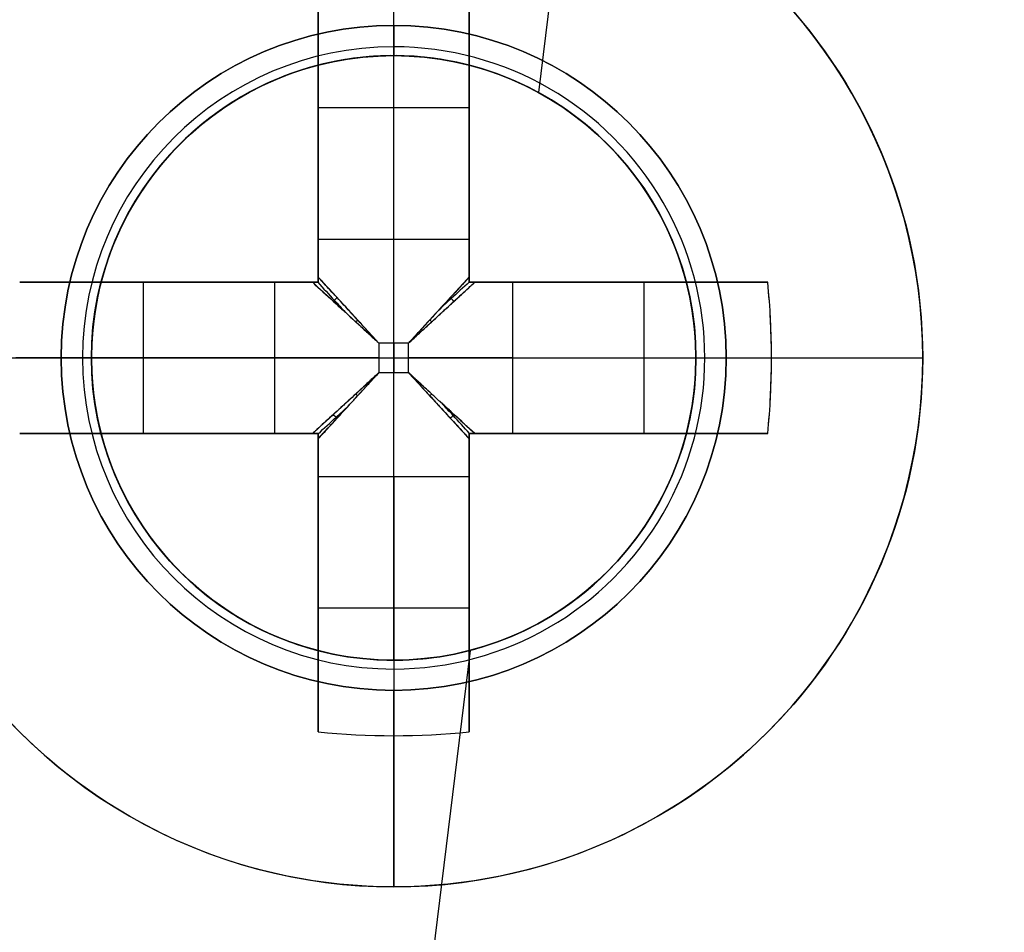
# Model space of a CAD drawing. Header units: millimetres. Extents: x -83 to 676, y -83 to 676.
# Tile 157 of 256: x 401.41 to 407.93, y 26.9 to 32.94. Entities that reach past the tile are written whole.
import ezdxf

# ---------------------------------------------------------------- set-up
doc = ezdxf.new("R2010")
doc.units = ezdxf.units.MM
doc.header["$MEASUREMENT"] = 0
doc.layers.add('IGES level 0', color=7, linetype='Continuous', true_color=0xff7878)

msp = doc.modelspace()

# ---------------------------------------------------------------- linework, layer by layer
at = {"layer": 'IGES level 0', "color": 11, "true_color": 0xff7887}
for p, q in [((405.7574310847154, 39.89294315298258, 48.0000000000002), (404.8440099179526, 32.45372473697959, 48.0000000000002)), ((405.7574310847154, 39.89294315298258, 47.0000000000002), (404.8440099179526, 32.45372473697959, 47.0000000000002)), ((404.390859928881, 28.76311424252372, 48.0000000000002), (397.7559671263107, -25.27375124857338, 48.0000000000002)), ((404.390859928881, 28.76311424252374, 47.0000000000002), (397.7559671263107, -25.27375124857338, 47.0000000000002))]:
    msp.add_line(p, q, dxfattribs=at)
at = {"layer": 'IGES level 0', "color": 1, "true_color": 0xff0808}
for p, q in [((403.885697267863, 32.8982655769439, 48.00000000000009), (403.885697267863, 34.1982655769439, 48.0000000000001)), ((403.385697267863, 31.48455479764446, 48.46264704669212), (403.385697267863, 33.1728297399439, 50.1303530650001)), ((403.385697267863, 33.17282974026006, 50.1303530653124), (403.385697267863, 31.4845547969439, 48.4626470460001)), ((403.8856972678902, 31.4845547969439, 48.46264704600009), (403.8856972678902, 33.19826557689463, 50.15547900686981)), ((404.385697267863, 33.17282974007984, 50.1303530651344), (404.385697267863, 31.4845547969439, 48.4626470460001)), ((404.385697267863, 31.4845547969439, 48.4626470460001), (404.385697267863, 33.1728297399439, 50.1303530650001)), ((403.385697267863, 31.19826557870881, 49.69917704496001), (403.385697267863, 32.73633574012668, 49.69917704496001)), ((404.3856972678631, 32.7363357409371, 49.69917704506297), (404.385697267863, 31.19826557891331, 49.69917704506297)), ((403.885697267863, 32.6982655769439, 47.8000000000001), (403.885697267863, 32.6982655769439, 40.0000000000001)), ((403.885697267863, 28.6982655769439, 40.0000000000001), (403.885697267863, 32.6982655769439, 40.0000000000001)), ((403.885697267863, 32.6982655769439, 40.0000000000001), (403.885697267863, 32.6982655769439, 47.8000000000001)), ((403.3856972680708, 32.35425883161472, 49.3217551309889), (404.3856972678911, 32.35425883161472, 49.32175513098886)), ((403.3856972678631, 32.18554765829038, 49.15509943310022), (403.385697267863, 32.18554765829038, 50.83023825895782)), ((404.3856972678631, 32.18554765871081, 49.15509943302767), (404.385697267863, 32.18554765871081, 50.83023825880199)), ((403.385697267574, 31.4845547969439, 48.4626470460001), (404.385697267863, 31.4845547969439, 48.4626470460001)), ((403.385697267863, 31.4845547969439, 48.4626470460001), (404.385697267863, 31.4845547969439, 48.4626470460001)), ((401.4111331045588, 31.1982655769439, 50.1303530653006), (403.099408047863, 31.1982655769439, 48.4626470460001)), ((403.099408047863, 31.1982655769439, 48.4626470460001), (401.411133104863, 31.1982655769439, 50.1303530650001)), ((401.8476271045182, 31.1982655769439, 49.69917704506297), (403.385697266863, 31.1982655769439, 49.69917704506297)), ((402.2297040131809, 30.19826557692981, 49.3217551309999), (402.2297040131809, 31.19826557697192, 49.3217551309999)), ((402.3984151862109, 31.1982655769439, 49.15509943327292), (402.3984151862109, 31.1982655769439, 50.83023825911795)), ((403.099408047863, 30.1982655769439, 48.4626470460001), (403.099408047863, 31.1982655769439, 48.4626470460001)), ((403.099408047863, 30.1982655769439, 48.4626470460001), (403.099408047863, 31.1982655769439, 48.4626470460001)), ((403.385697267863, 31.1982655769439, 51.1281221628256), (403.385697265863, 31.1982655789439, 48.27023192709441)), ((403.385697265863, 31.1982655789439, 48.27023192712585), (403.385697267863, 31.1982655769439, 51.1281221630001)), ((404.385697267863, 31.1982655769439, 51.128122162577), (404.385697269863, 31.1982655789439, 48.27023192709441)), ((404.3856972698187, 31.1982655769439, 49.69917704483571), (405.9237674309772, 31.1982655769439, 49.69917704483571)), ((404.385697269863, 31.1982655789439, 48.27023192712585), (404.385697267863, 31.1982655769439, 51.1281221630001)), ((404.671986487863, 31.1982655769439, 48.4626470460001), (406.360261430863, 31.1982655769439, 50.1303530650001)), ((404.671986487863, 31.1982655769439, 48.4626470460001), (404.671986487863, 30.1982655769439, 48.4626470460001)), ((406.3602614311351, 31.1982655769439, 50.1303530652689), (404.671986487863, 31.1982655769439, 48.4626470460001)), ((404.671986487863, 31.1982655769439, 48.4626470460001), (404.671986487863, 30.1982655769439, 48.4626470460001)), ((405.3729793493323, 31.1982655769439, 49.15509943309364), (405.3729793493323, 31.1982655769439, 50.83023825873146)), ((405.5416905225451, 31.19826557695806, 49.32175513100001), (405.5416905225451, 30.19826557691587, 49.32175513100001)), ((403.983281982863, 30.7958502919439, 48.1798458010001), (403.788112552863, 30.7958502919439, 48.1798458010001)), ((403.788112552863, 30.7958502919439, 48.1798458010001), (403.788112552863, 30.6006808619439, 48.1798458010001)), ((403.788112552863, 30.7958502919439, 48.1798458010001), (403.788112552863, 30.6006808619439, 48.1798458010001)), ((403.983281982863, 30.7958502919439, 48.1798458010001), (403.788112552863, 30.7958502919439, 48.1798458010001)), ((403.885697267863, 30.7958502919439, 48.1798458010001), (403.885697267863, 30.6006808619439, 48.1798458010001)), ((403.983281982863, 30.6006808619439, 48.1798458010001), (403.983281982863, 30.7958502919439, 48.1798458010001)), ((403.983281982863, 30.6006808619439, 48.1798458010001), (403.983281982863, 30.7958502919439, 48.1798458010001)), ((400.3856972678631, 30.6982655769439, 48.0000000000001), (401.685697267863, 30.6982655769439, 48.0000000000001)), ((403.099408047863, 30.69826557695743, 48.4626470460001), (401.3856972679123, 30.69826557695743, 50.15547900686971)), ((401.8856972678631, 30.69826557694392, 47.8000000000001), (401.8856972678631, 30.69826557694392, 40.0000000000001)), ((401.885697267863, 30.6982655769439, 40.0000000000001), (405.8856972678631, 30.6982655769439, 40.0000000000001)), ((403.7881125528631, 30.6982655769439, 48.1798458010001), (403.983281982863, 30.6982655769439, 48.1798458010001)), ((404.671986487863, 30.69826557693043, 48.4626470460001), (406.3856972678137, 30.69826557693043, 50.15547900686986)), ((405.885697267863, 30.69826557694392, 47.80000000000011), (405.885697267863, 30.69826557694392, 40.0000000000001)), ((406.0856972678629, 30.6982655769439, 48.0000000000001), (407.385697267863, 30.6982655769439, 48.0000000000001)), ((403.788112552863, 30.6006808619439, 48.1798458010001), (403.983281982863, 30.6006808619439, 48.1798458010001)), ((403.788112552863, 30.6006808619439, 48.1798458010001), (403.983281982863, 30.6006808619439, 48.1798458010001)), ((403.0994080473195, 30.1982655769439, 48.46264704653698), (401.411133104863, 30.1982655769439, 50.1303530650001)), ((401.411133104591, 30.1982655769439, 50.1303530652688), (403.099408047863, 30.1982655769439, 48.4626470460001)), ((403.3856972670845, 30.1982655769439, 49.69917704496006), (401.8476271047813, 30.1982655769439, 49.69917704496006)), ((402.3984151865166, 30.1982655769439, 49.15509943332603), (402.3984151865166, 30.1982655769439, 50.83023825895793)), ((403.385697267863, 30.1982655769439, 51.1281221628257), (403.385697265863, 30.1982655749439, 48.27023192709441)), ((403.385697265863, 30.1982655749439, 48.27023192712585), (403.385697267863, 30.1982655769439, 51.1281221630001)), ((403.385697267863, 28.66019541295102, 49.69917704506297), (403.385697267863, 30.1982655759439, 49.69917704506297)), ((404.385697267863, 30.1982655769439, 51.1281221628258), (404.385697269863, 30.1982655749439, 48.27023192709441)), ((404.385697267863, 30.19826557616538, 49.69917704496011), (404.385697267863, 28.66019541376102, 49.69917704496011)), ((404.385697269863, 30.1982655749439, 48.27023192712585), (404.385697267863, 30.1982655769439, 51.1281221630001)), ((405.923767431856, 30.1982655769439, 49.69917704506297), (404.3856972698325, 30.1982655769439, 49.69917704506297)), ((406.3602614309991, 30.1982655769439, 50.1303530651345), (404.671986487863, 30.1982655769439, 48.4626470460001)), ((404.671986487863, 30.1982655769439, 48.4626470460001), (406.360261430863, 30.1982655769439, 50.1303530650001)), ((405.37297934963, 30.1982655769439, 49.15509943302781), (405.3729793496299, 30.1982655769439, 50.83023825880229)), ((403.385697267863, 28.22370141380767, 50.1303530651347), (403.385697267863, 29.9119763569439, 48.4626470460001)), ((404.385697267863, 29.9119763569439, 48.4626470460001), (403.385697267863, 29.9119763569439, 48.4626470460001)), ((403.385697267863, 29.9119763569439, 48.4626470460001), (403.385697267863, 28.2237014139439, 50.1303530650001)), ((404.385697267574, 29.9119763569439, 48.4626470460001), (403.385697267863, 29.9119763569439, 48.4626470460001)), ((403.8856972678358, 29.9119763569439, 48.4626470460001), (403.8856972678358, 28.19826557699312, 50.15547900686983)), ((404.385697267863, 29.91197635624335, 48.46264704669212), (404.385697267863, 28.2237014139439, 50.1303530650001)), ((404.385697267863, 28.22370141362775, 50.1303530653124), (404.385697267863, 29.9119763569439, 48.4626470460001)), ((403.385697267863, 29.21098349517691, 49.15509943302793), (403.385697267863, 29.21098349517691, 50.83023825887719)), ((404.385697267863, 29.21098349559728, 49.15509943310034), (404.385697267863, 29.21098349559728, 50.830238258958)), ((404.3856972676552, 29.04227232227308, 49.32175513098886), (403.3856972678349, 29.04227232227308, 49.32175513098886)), ((403.885697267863, 28.6982655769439, 40.0000000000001), (403.885697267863, 28.6982655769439, 47.8000000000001)), ((403.885697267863, 28.6982655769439, 47.80000000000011), (403.885697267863, 28.6982655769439, 40.0000000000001)), ((403.885697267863, 27.1982655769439, 48.0000000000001), (403.885697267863, 28.4982655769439, 48.0000000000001))]:
    msp.add_line(p, q, dxfattribs=at)
at = {"layer": 'IGES level 0', "color": 254, "true_color": 0xcad1ee}
for p, q in [((404.1294359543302, 32.68335787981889, 47.0000000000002), (404.1294359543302, 32.68335787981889, 48.0000000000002)), ((404.1294359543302, 32.68335787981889, 48.0000000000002), (404.1294359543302, 32.68335787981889, 47.0000000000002)), ((404.4033353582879, 32.63011722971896, 47.0000000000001), (404.4033353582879, 32.63011722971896, 45.8000000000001)), ((401.9538456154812, 31.21590366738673, 45.8000000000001), (401.9538456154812, 31.21590366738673, 47.0000000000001)), ((401.9538456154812, 31.21590366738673, 47.0000000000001), (401.9538456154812, 31.21590366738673, 45.8000000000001)), ((401.9006049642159, 30.94200426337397, 48.0000000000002), (401.9006049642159, 30.94200426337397, 47.0000000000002)), ((405.8707895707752, 30.45452688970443, 48.0000000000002), (405.8707895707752, 30.45452688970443, 47.0000000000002)), ((405.8175489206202, 30.18062748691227, 47.0000000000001), (405.8175489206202, 30.18062748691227, 45.8000000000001)), ((405.8175489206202, 30.18062748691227, 45.8000000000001), (405.8175489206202, 30.18062748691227, 47.0000000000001)), ((403.3680591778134, 28.76641392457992, 47.0000000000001), (403.3680591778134, 28.76641392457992, 45.8000000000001)), ((403.6419585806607, 28.7131732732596, 48.0000000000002), (403.6419585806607, 28.7131732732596, 47.0000000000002)), ((403.6419585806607, 28.7131732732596, 47.0000000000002), (403.6419585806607, 28.7131732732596, 48.0000000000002))]:
    msp.add_line(p, q, dxfattribs=at)
at = {"layer": 'IGES level 0', "color": 153, "true_color": 0x5393cf}
for centre, radius in [((296.5, 296.5), 296.5), ((296.5, 296.5, -1.19999999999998), 296.5000000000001)]:
    msp.add_circle(centre, radius, dxfattribs=at)
at = {"layer": 'IGES level 0'}
for centre, radius in [((296.5, 296.5, 47), 296.5000000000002), ((296.5, 296.5), 296.5000000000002), ((296.5, 296.5, 47), 295.3000000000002), ((296.5, 296.5000000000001), 295.3000000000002)]:
    msp.add_circle(centre, radius, dxfattribs=at)
at = {"layer": 'IGES level 0', "color": 124, "true_color": 0x1aa180}
for centre, radius in [((296.5, 296.5, 47.0000000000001), 294.9999999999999), ((296.5, 296.5000000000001, 45.8000000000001), 294.9999999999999), ((403.8856972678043, 30.69826557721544, 47.0000000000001), 2.00000000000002), ((403.8856972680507, 30.69826557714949, 45.8000000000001), 1.999999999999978)]:
    msp.add_circle(centre, radius, dxfattribs=at)
at = {"layer": 'IGES level 0', "color": 1, "true_color": 0xff0808}
for centre, radius in [((403.885697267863, 30.69826557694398, 48.0000000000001), 3.499999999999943), ((403.8856972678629, 30.69826557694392, 48.0000000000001), 2.200000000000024), ((403.885697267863, 30.69826557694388, 40.0000000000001), 1.999999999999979)]:
    msp.add_circle(centre, radius, dxfattribs=at)
at = {"layer": 'IGES level 0', "color": 11, "true_color": 0xff7887}
for centre, radius in [((403.8856972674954, 30.69826557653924, 48.0000000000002), 1.999999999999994), ((403.8856972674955, 30.69826557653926, 47.0000000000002), 1.99999999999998)]:
    msp.add_circle(centre, radius, dxfattribs=at)
at = {"layer": 'IGES level 0'}
for centre, radius, start, end in [((296.5, 296.5), 296.5000000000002, 225, 45), ((296.5, 296.5, 47), 296.5000000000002, 224.9999999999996, 45), ((296.5, 296.5, 23.5), 296.5000000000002, 225, 45), ((296.5, 296.5000000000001, 47), 295.3000000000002, 224.9999999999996, 44.99999999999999), ((296.5, 296.5000000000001), 295.3000000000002, 225, 44.99999999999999), ((296.5, 296.5, 23.5), 295.3000000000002, 225, 45.00000000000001)]:
    msp.add_arc(centre, radius, start, end, dxfattribs=at)
at = {"layer": 'IGES level 0', "color": 153, "true_color": 0x5393cf}
for centre, radius, start in [((296.5, 296.5, -1.19999999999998), 296.5, 164.9999999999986), ((296.5000000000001, 296.5000000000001), 296.5000000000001, 164.9999999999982), ((296.5000000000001, 296.5, -0.59999999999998), 296.5000000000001, 164.9999999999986)]:
    msp.add_arc(centre, radius, start, 344.9999999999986, dxfattribs=at)
at = {"layer": 'IGES level 0', "color": 124, "true_color": 0x1aa180}
for centre, start in [((296.5, 296.5, 45.8000000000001), 164.9999999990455), ((296.4999999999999, 296.5, 47.0000000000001), 164.9999999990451), ((296.5000000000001, 296.5, 46.4000000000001), 164.9999999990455)]:
    msp.add_arc(centre, 294.9999999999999, start, 344.9999999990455, dxfattribs=at)
at = {"layer": 'IGES level 0', "color": 1, "true_color": 0xff0808}
for centre, radius, start, end in [((403.885697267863, 30.69826557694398, 48.0000000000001), 3.500000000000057, 359.9999999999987, 180.0000000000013), ((403.885697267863, 30.69826557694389, 48.0000000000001), 2.200000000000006, 90, 270), ((403.885697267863, 30.69826557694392, 48.0000000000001), 2.200000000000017, 270.0000000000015, 90), ((403.8856972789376, 30.69826557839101, 47.9414212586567), 2.058578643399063, 89.99999998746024, 269.9999999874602), ((403.8856972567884, 30.69826557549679, 47.94142145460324), 2.058578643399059, 269.9999999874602, 89.99999998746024), ((403.885697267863, 30.69826557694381, 40.0000000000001), 2.000000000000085, 90, 270), ((403.8856972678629, 30.69826557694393, 47.8000000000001), 2.000000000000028, 89.99999999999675, 270.0000000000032), ((403.885697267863, 30.6982655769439, 43.9000000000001), 1.999999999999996, 90, 270), ((403.8856972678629, 30.69826557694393, 47.8000000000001), 2.000000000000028, 89.99999999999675, 270.0000000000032), ((403.8856972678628, 30.69826557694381, 47.80000000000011), 2.000000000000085, 270.0000000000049, 89.99999999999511), ((403.8856972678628, 30.69826557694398, 40.0000000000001), 2.000000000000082, 270.0000000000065, 89.99999999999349), ((403.8856972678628, 30.69826557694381, 47.80000000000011), 2.000000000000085, 270.0000000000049, 89.99999999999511), ((403.885697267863, 30.6982655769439, 43.90000000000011), 2, 270, 90), ((403.8856972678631, 30.69826557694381, 48.0000000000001), 3.500000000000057, 179.9999999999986, 1.861078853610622e-12)]:
    msp.add_arc(centre, radius, start, end, dxfattribs=at)
at = {"layer": 'IGES level 0', "color": 1, "true_color": 0xff0808, "extrusion": (1, -4.805173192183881e-14, -1.520638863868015e-13)}
msp.add_arc((30.69826557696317, 47.6859375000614, 403.3856972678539), 3.478309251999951, 44.64883656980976, 81.73521461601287, dxfattribs=at)
at = {"layer": 'IGES level 0', "color": 1, "true_color": 0xff0808, "extrusion": (1, 1.419680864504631e-13, 2.809518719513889e-13)}
msp.add_arc((30.6982655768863, 47.68593749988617, 403.3856972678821), 3.478309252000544, 44.6488365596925, 81.73521460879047, dxfattribs=at)
at = {"layer": 'IGES level 0', "color": 1, "true_color": 0xff0808, "extrusion": (1, 0, 0)}
for centre, radius, start, end in [((30.69826557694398, 47.68593749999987, 404.3856972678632), 3.478309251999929, 44.64883655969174, 81.7352146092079), ((30.79585029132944, 49.15984580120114, 403.385697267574), 0.9799999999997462, 296.5595742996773, 314.6488366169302), ((30.7958502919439, 49.1598458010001, 403.885697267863), 0.980000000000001, 270.0000000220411, 314.6488365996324), ((30.6006808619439, 49.1598458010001, 403.885697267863), 0.9799999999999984, 225.3511634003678, 269.9999999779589), ((30.69826557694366, 47.68593750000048, 404.3856972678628), 3.478309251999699, 98.26478538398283, 135.3511634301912), ((30.60068086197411, 49.15984580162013, 403.385697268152), 0.9800000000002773, 225.3511634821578, 243.4404258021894), ((30.60068086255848, 49.15984580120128, 404.385697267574), 0.9799999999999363, 225.351163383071, 243.4404257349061), ((30.6982655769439, 47.6859375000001, 403.885697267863), 3.514062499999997, 135.3511634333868, 174.87245957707)]:
    msp.add_arc(centre, radius, start, end, dxfattribs=at)
at = {"layer": 'IGES level 0', "color": 1, "true_color": 0xff0808, "extrusion": (1, 1.419680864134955e-13, 2.80951871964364e-13)}
msp.add_arc((30.69826557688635, 47.68593749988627, 404.3856972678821), 3.478309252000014, 44.64883656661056, 81.73521461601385, dxfattribs=at)
at = {"layer": 'IGES level 0', "color": 1, "true_color": 0xff0808, "extrusion": (1, -6.861607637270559e-13, 6.861607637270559e-13)}
msp.add_arc((32.89826557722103, 47.79999999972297, 403.8856972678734), 0.1999999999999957, 90, 180.000000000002, dxfattribs=at)
at = {"layer": 'IGES level 0', "color": 1, "true_color": 0xff0808, "extrusion": (1, -6.861607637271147e-13, 6.861607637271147e-13)}
msp.add_arc((32.89826557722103, 47.79999999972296, 403.8856972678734), 0.2000000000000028, 90, 180, dxfattribs=at)
at = {"layer": 'IGES level 0', "color": 254, "true_color": 0xcad1ee}
for centre, radius, start, end in [((403.8856972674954, 30.69826557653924, 48.0000000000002), 1.999999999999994, 82.99999999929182, 262.9999999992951), ((403.8856972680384, 30.69826557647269, 47.00000000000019), 1.999999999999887, 83.00000001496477, 262.9999999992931), ((403.8856972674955, 30.69826557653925, 47.5000000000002), 1.999999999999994, 82.99999999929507, 262.9999999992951), ((403.8856972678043, 30.69826557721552, 47.00000000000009), 1.999999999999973, 344.999999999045, 164.9999999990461), ((403.8856972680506, 30.69826557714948, 45.80000000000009), 2.00000000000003, 344.9999999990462, 164.9999999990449), ((403.8856972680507, 30.69826557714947, 46.4000000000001), 1.999999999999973, 344.9999999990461, 164.9999999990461), ((403.8856972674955, 30.69826557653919, 48.0000000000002), 2.000000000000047, 262.999999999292, 82.99999999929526), ((403.8856972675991, 30.69826557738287, 47.00000000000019), 1.999999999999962, 262.9999999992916, 82.99999999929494), ((403.8856972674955, 30.69826557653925, 47.5000000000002), 2.000000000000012, 262.9999999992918, 82.99999999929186), ((403.8856972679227, 30.69826557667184, 47.00000000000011), 2.000000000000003, 164.9999999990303, 345.000000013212), ((403.8856972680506, 30.69826557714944, 45.8000000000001), 1.999999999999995, 164.9999999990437, 344.9999999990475), ((403.8856972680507, 30.69826557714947, 46.4000000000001), 2.000000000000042, 164.9999999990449, 344.9999999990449)]:
    msp.add_arc(centre, radius, start, end, dxfattribs=at)
at = {"layer": 'IGES level 0', "color": 1, "true_color": 0xff0808, "extrusion": (1, -2.715869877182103e-12, 3.792898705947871e-12)}
msp.add_arc((30.79585029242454, 49.15984579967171, 403.3856972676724), 0.9800000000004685, 296.5595742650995, 314.6488366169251, dxfattribs=at)
at = {"layer": 'IGES level 0', "color": 1, "true_color": 0xff0808, "extrusion": (1, -2.715869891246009e-12, 3.792898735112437e-12)}
msp.add_arc((30.79585029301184, 49.15984580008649, 404.3856972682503), 0.9800000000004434, 296.5595742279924, 314.6488365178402, dxfattribs=at)
at = {"layer": 'IGES level 0', "color": 1, "true_color": 0xff0808, "extrusion": (1, 2.715869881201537e-12, -3.792898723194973e-12)}
msp.add_arc((30.79585029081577, 49.15984580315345, 404.3856972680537), 0.9799999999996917, 296.5595741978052, 314.6488365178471, dxfattribs=at)
at = {"layer": 'IGES level 0', "color": 1, "true_color": 0xff0808, "extrusion": (-8.873005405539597e-15, 1, 1.755949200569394e-14)}
msp.add_arc((-403.8856972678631, 47.68593749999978, 31.19826557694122), 3.478309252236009, 44.64883656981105, 81.73521460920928, dxfattribs=at)
at = {"layer": 'IGES level 0', "color": 1, "true_color": 0xff0808, "extrusion": (1.146615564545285e-14, 1, 5.793975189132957e-15)}
msp.add_arc((-403.8856972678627, 47.68593749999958, 31.19826557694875), 3.478309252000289, 44.64883656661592, 81.73521461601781, dxfattribs=at)
at = {"layer": 'IGES level 0', "color": 1, "true_color": 0xff0808, "extrusion": (1.697418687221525e-13, 1, 2.370561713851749e-13)}
msp.add_arc((-403.7881125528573, 49.15984580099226, 31.19826557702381), 0.9799999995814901, 296.5595742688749, 314.6488365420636, dxfattribs=at)
at = {"layer": 'IGES level 0', "color": 1, "true_color": 0xff0808, "extrusion": (-1.697418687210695e-13, 1, -2.370561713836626e-13)}
msp.add_arc((-403.7881125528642, 49.15984580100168, 31.19826557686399), 0.979999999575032, 296.5595742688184, 314.6488365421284, dxfattribs=at)
at = {"layer": 'IGES level 0', "color": 1, "true_color": 0xff0808, "extrusion": (8.873005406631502e-15, 1, 1.755949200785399e-14)}
msp.add_arc((-403.8856972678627, 47.6859374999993, 31.19826557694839), 3.478309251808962, 98.26478539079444, 135.3511634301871, dxfattribs=at)
at = {"layer": 'IGES level 0', "color": 1, "true_color": 0xff0808, "extrusion": (1.460608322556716e-14, 1, 1.46625044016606e-14)}
msp.add_arc((-403.8856972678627, 47.68593749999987, 31.19826557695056), 3.47830925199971, 98.26478539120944, 135.3511634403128, dxfattribs=at)
at = {"layer": 'IGES level 0', "color": 1, "true_color": 0xff0808, "extrusion": (0, 1, 0)}
for centre, radius, start, end in [((-403.9832819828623, 49.15984580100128, 31.1982655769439), 0.9799999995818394, 225.3511634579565, 243.4404257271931), ((-403.788112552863, 49.1598458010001, 30.6982655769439), 0.9800000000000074, 270.0000000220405, 314.6488365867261), ((-403.983281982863, 49.1598458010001, 30.6982655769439), 0.980000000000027, 225.3511634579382, 269.9999999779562), ((-403.8856972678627, 47.6859375, 30.6982655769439), 3.514062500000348, 135.3511634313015, 174.8724595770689), ((-403.8856972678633, 47.6859374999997, 30.1982655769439), 3.478309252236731, 44.64883656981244, 81.73521460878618), ((-403.8856972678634, 47.6859375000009, 30.1982655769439), 3.478309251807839, 98.26478539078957, 135.3511634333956)]:
    msp.add_arc(centre, radius, start, end, dxfattribs=at)
at = {"layer": 'IGES level 0', "color": 1, "true_color": 0xff0808, "extrusion": (1.697418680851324e-13, 1, -2.370561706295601e-13)}
msp.add_arc((-403.9832819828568, 49.15984580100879, 31.1982655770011), 0.9799999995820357, 225.3511634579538, 243.4404257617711, dxfattribs=at)
at = {"layer": 'IGES level 0', "color": 1, "true_color": 0xff0808, "extrusion": (-0.7027596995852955, -3.429432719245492e-15, 0.7114273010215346)}
msp.add_arc((-30.69826557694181, 320.8470666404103, -249.9095134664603), 3.514062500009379, 81.81988236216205, 98.1801176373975, dxfattribs=at)
at = {"layer": 'IGES level 0', "color": 1, "true_color": 0xff0808, "extrusion": (-0.7027596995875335, -3.376138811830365e-13, 0.7114273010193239)}
msp.add_arc((-30.69826557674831, 320.8470666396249, -249.9095134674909), 3.514062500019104, 89.99999999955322, 98.18011763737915, dxfattribs=at)
at = {"layer": 'IGES level 0', "color": 1, "true_color": 0xff0808, "extrusion": (0.6893710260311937, -0.6893710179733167, -0.2225650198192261)}
msp.add_arc((307.297265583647, 105.7052809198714, 245.9981765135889), 0.07999999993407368, 257.4402697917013, 282.5475229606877, dxfattribs=at)
at = {"layer": 'IGES level 0', "color": 1, "true_color": 0xff0808, "extrusion": (0.6893710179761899, 0.6893710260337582, 0.2225650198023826)}
msp.add_arc((-263.8833654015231, -21.41954752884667, 310.8560155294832), 0.079999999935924, 257.4524770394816, 282.5597302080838, dxfattribs=at)
at = {"layer": 'IGES level 0', "color": 1, "true_color": 0xff0808, "extrusion": (0.7027050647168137, -0.702705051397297, -0.1114055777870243)}
msp.add_arc((307.2972646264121, 77.3309634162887, 256.5278430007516), 0.08000000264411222, 263.714803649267, 276.3568539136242, dxfattribs=at)
at = {"layer": 'IGES level 0', "color": 1, "true_color": 0xff0808, "extrusion": (0.7027050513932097, 0.7027050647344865, 0.1114055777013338)}
msp.add_arc((-263.8833665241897, 13.69825521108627, 311.0972020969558), 0.08000000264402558, 263.643146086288, 276.2851963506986, dxfattribs=at)
at = {"layer": 'IGES level 0', "color": 1, "true_color": 0xff0808, "extrusion": (2.18829720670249e-10, 1, 2.875138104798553e-11)}
msp.add_arc((-401.6856972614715, 47.79999999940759, 30.69826566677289), 0.199999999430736, 89.9999997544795, 180.0000002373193, dxfattribs=at)
at = {"layer": 'IGES level 0', "color": 1, "true_color": 0xff0808, "extrusion": (2.188327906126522e-10, 1, -2.875116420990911e-11)}
msp.add_arc((-406.085697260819, 47.8000000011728, 30.6982656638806), 0.199999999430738, 359.9999997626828, 90.00000024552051, dxfattribs=at)
at = {"layer": 'IGES level 0', "color": 1, "true_color": 0xff0808, "extrusion": (-0.7027596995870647, 2.904941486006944e-13, 0.711427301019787)}
msp.add_arc((-30.69826557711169, 320.84706663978, -249.909513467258), 3.514062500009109, 81.81988236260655, 90.00000000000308, dxfattribs=at)
at = {"layer": 'IGES level 0', "color": 1, "true_color": 0xff0808, "extrusion": (-4.640873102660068e-15, 1, -1.03941821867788e-14)}
msp.add_arc((-403.885697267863, 47.68593750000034, 30.69826557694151), 3.514062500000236, 135.3511634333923, 174.8724595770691, dxfattribs=at)
at = {"layer": 'IGES level 0', "color": 1, "true_color": 0xff0808, "extrusion": (0.7027050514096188, 0.702705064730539, -0.1114055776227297)}
msp.add_arc((-263.8833665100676, 82.16751376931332, 299.671490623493), 0.08000000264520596, 263.7148036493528, 276.3568539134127, dxfattribs=at)
at = {"layer": 'IGES level 0', "color": 1, "true_color": 0xff0808, "extrusion": (0.702705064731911, -0.7027050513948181, 0.1114055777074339)}
msp.add_arc((307.2972646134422, 18.53480560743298, 267.9535544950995), 0.08000000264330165, 263.6431460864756, 276.2851963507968, dxfattribs=at)
at = {"layer": 'IGES level 0', "color": 1, "true_color": 0xff0808, "extrusion": (0.6893710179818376, 0.6893710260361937, -0.2225650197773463)}
msp.add_arc((-263.8833653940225, 115.3676964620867, 288.323162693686), 0.07999999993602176, 257.4402697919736, 282.5475229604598, dxfattribs=at)
at = {"layer": 'IGES level 0', "color": 1, "true_color": 0xff0808, "extrusion": (0.6893710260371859, -0.6893710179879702, 0.2225650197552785)}
msp.add_arc((307.2972655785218, -11.75713196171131, 268.5310293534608), 0.07999999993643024, 257.4524770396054, 282.5597302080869, dxfattribs=at)
at = {"layer": 'IGES level 0', "color": 1, "true_color": 0xff0808, "extrusion": (2.347908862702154e-14, 1, -3.222199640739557e-14)}
msp.add_arc((-403.8856972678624, 47.68593750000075, 30.19826557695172), 3.47830925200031, 44.64883656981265, 81.73521461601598, dxfattribs=at)
at = {"layer": 'IGES level 0', "color": 1, "true_color": 0xff0808, "extrusion": (-9.424574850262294e-14, 1, -1.118153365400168e-13)}
msp.add_arc((-403.7881125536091, 49.15984580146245, 30.19826557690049), 0.9799999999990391, 296.5595742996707, 314.648836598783, dxfattribs=at)
at = {"layer": 'IGES level 0', "color": 1, "true_color": 0xff0808, "extrusion": (-9.424574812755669e-14, 1, -1.118153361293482e-13)}
msp.add_arc((-403.788112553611, 49.159845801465, 30.19826557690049), 0.9800000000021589, 296.559574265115, 314.6488365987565, dxfattribs=at)
at = {"layer": 'IGES level 0', "color": 1, "true_color": 0xff0808, "extrusion": (1, -1.419680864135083e-13, 2.809518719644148e-13)}
msp.add_arc((30.69826557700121, 47.68593749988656, 403.3856972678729), 3.478309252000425, 98.26478538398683, 135.3511634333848, dxfattribs=at)
at = {"layer": 'IGES level 0', "color": 1, "true_color": 0xff0808, "extrusion": (1, 1.419680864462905e-13, -2.80951871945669e-13)}
msp.add_arc((30.69826557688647, 47.68593750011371, 403.3856972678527), 3.47830925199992, 98.26478539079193, 135.3511634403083, dxfattribs=at)
at = {"layer": 'IGES level 0', "color": 1, "true_color": 0xff0808, "extrusion": (1, 9.391635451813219e-14, -1.288879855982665e-13)}
msp.add_arc((30.69826557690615, 47.68593750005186, 404.3856972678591), 3.47830925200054, 98.26478539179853, 135.3511634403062, dxfattribs=at)
at = {"layer": 'IGES level 0', "color": 1, "true_color": 0xff0808, "extrusion": (1.46060832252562e-14, 1, 1.466250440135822e-14)}
msp.add_arc((-403.8856972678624, 47.68593749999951, 30.19826557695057), 3.478309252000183, 98.26478539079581, 135.3511634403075, dxfattribs=at)
at = {"layer": 'IGES level 0', "color": 1, "true_color": 0xff0808, "extrusion": (-9.424574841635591e-14, 1, 1.118153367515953e-13)}
msp.add_arc((-403.9832819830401, 49.15984580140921, 30.19826557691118), 0.9799999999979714, 225.3511634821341, 243.4404257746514, dxfattribs=at)
at = {"layer": 'IGES level 0', "color": 1, "true_color": 0xff0808, "extrusion": (-9.424574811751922e-14, 1, 1.118153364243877e-13)}
msp.add_arc((-403.9832819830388, 49.15984580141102, 30.19826557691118), 0.9800000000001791, 225.3511634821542, 243.4404258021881, dxfattribs=at)
at = {"layer": 'IGES level 0', "color": 1, "true_color": 0xff0808, "extrusion": (1, 2.71586989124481e-12, 3.79289873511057e-12)}
msp.add_arc((30.60068086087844, 49.15984580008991, 403.3856972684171), 0.9800000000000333, 225.3511634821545, 243.4404257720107, dxfattribs=at)
at = {"layer": 'IGES level 0', "color": 1, "true_color": 0xff0808, "extrusion": (1, -2.715869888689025e-12, -3.792898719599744e-12)}
msp.add_arc((30.60068086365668, 49.15984580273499, 404.385697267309), 0.9799999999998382, 225.3511633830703, 243.4404257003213, dxfattribs=at)
at = {"layer": 'IGES level 0', "color": 1, "true_color": 0xff0808, "extrusion": (1, 6.861607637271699e-13, 6.861607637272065e-13)}
msp.add_arc((28.49826557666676, 47.79999999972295, 403.8856972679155), 0.2000000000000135, 8.142219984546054e-12, 89.99999999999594, dxfattribs=at)
at = {"layer": 'IGES level 0', "color": 1, "true_color": 0xff0808, "extrusion": (1, -6.861607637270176e-13, -6.861607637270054e-13)}
msp.add_arc((28.49826557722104, 47.80000000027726, 403.8856972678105), 0.1999999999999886, 359.999999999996, 90.00000000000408, dxfattribs=at)
at = {"layer": 'IGES level 0', "color": 1, "true_color": 0xff0808, "extrusion": (5.026794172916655e-15, 0.7027596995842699, 0.7114273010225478)}
msp.add_arc((-403.8856972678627, 11.67217088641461, 55.49858170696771), 3.514062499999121, 81.81988236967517, 98.18011763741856, dxfattribs=at)
at = {"layer": 'IGES level 0', "color": 1, "true_color": 0xff0808, "extrusion": (2.899433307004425e-14, 0.7027596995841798, 0.7114273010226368)}
msp.add_arc((-403.8856972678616, 11.67217088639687, 55.49858170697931), 3.514062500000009, 81.8198823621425, 98.18011763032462, dxfattribs=at)
at = {"layer": 'IGES level 0', "color": 1, "true_color": 0xff0808}
for points, knots in [([(403.3856972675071, 31.23403582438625, 48.28326526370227), (403.3856723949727, 31.22722675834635, 48.27986168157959), (403.3856112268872, 31.22013665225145, 48.27689758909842), (403.3856031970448, 31.20806274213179, 48.27281580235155), (403.3856246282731, 31.20319093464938, 48.27141272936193), (403.3856972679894, 31.19826558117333, 48.27023192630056)], [0, 0, 0, 0, 2.29734093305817e-05, 2.29734093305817e-05, 3.807069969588e-05, 3.807069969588e-05, 3.807069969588e-05, 3.807069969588e-05]), ([(403.788112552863, 30.7958502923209, 48.1798458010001), (403.769520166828, 30.81609533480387, 48.17984580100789), (403.7518948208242, 30.83531265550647, 48.18046892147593), (403.7172501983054, 30.8730898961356, 48.18269974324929), (403.7003402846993, 30.891531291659, 48.1843673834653), (403.6675238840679, 30.92729902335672, 48.18852878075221), (403.6516740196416, 30.94456338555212, 48.19104997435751), (403.6205497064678, 30.9784332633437, 48.1968435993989), (403.6053438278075, 30.99496293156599, 48.20014752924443), (403.5830572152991, 31.01915997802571, 48.20558976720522), (403.5755868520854, 31.02726524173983, 48.20752508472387), (403.5531507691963, 31.05159005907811, 48.2136526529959), (403.5377109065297, 31.06839172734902, 48.21833859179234), (403.5072332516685, 31.10159893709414, 48.22860607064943), (403.4922045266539, 31.11799249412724, 48.23414344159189), (403.462378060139, 31.15051779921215, 48.24611112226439), (403.4475801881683, 31.16664925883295, 48.25254078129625), (403.418409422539, 31.19842521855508, 48.26618083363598), (403.4040469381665, 31.21405760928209, 48.27340168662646), (403.3887240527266, 31.23074016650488, 48.28162360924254), (403.3872070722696, 31.23239183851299, 48.28244346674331), (403.385697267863, 31.2340358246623, 48.28326526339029)], [0, 0, 0, 0, 0.101613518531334, 0.101613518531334, 0.209672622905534, 0.209672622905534, 0.321552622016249, 0.321552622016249, 0.439035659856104, 0.439035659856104, 0.5, 0.5, 0.625, 0.625, 0.744933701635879, 0.744933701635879, 0.864796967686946, 0.864796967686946, 0.986554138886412, 0.986554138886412, 1, 1, 1, 1]), ([(404.3856972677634, 31.234035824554, 48.28326526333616), (404.3710653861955, 31.21812995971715, 48.27531423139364), (404.3558095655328, 31.20154243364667, 48.26756814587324), (404.3246234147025, 31.16759240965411, 48.25290251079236), (404.3087018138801, 31.15024017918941, 48.24597553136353), (404.276404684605, 31.11501721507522, 48.23308541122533), (404.2600283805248, 31.09714602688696, 48.22712429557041), (404.2288659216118, 31.06316742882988, 48.21685869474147), (404.2140823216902, 31.04706050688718, 48.2124481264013), (404.1833691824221, 31.01368330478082, 48.20419303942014), (404.1670127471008, 30.99588002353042, 48.20029561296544), (404.1337513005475, 30.95965120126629, 48.19346050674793), (404.1168701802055, 30.94125186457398, 48.19050110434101), (404.0815703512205, 30.90278022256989, 48.18550099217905), (404.0631325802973, 30.88268659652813, 48.18347386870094), (404.0262092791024, 30.84248836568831, 48.18076694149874), (404.0078614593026, 30.82252993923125, 48.1799874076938), (403.9868772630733, 30.79975177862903, 48.17985164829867), (403.9850833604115, 30.79780488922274, 48.17984580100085), (403.983281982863, 30.7958502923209, 48.1798458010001)], [2.92873873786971e-10, 2.92873873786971e-10, 2.92873873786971e-10, 2.92873873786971e-10, 0.129052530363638, 0.129052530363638, 0.256754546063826, 0.256754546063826, 0.384689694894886, 0.384689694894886, 0.5, 0.5, 0.626455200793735, 0.626455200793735, 0.749753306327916, 0.749753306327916, 0.874876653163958, 0.874876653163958, 0.989347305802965, 0.989347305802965, 1, 1, 1, 1]), ([(404.3856972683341, 31.23403582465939, 48.28326526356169), (404.3445032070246, 31.18925440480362, 48.26088148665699), (404.3024162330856, 31.14342020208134, 48.24225162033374), (404.2151113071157, 31.04826566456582, 48.211529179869), (404.1698396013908, 30.99888435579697, 48.19979287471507), (404.0775467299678, 30.89830560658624, 48.18385183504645), (404.0305104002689, 30.84709580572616, 48.17984880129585), (403.983281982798, 30.79585029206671, 48.17984580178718)], [0, 0, 0, 0, 0.3202572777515, 0.3202572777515, 0.6558253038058, 0.6558253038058, 1, 1, 1, 1]), ([(404.3856972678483, 31.19826558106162, 48.27023192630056), (404.3858031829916, 31.2054292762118, 48.27194940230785), (404.3857954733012, 31.21248376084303, 48.27413955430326), (404.3857427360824, 31.22435375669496, 48.27870862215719), (404.3857085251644, 31.22926547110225, 48.28088075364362), (404.3856972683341, 31.23403582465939, 48.28326526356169)], [0, 0, 0, 0, 2.19590937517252e-05, 2.19590937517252e-05, 3.80707000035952e-05, 3.80707000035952e-05, 3.80707000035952e-05, 3.80707000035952e-05]), ([(403.3856972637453, 31.19826557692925, 48.27023192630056), (403.3785335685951, 31.1983714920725, 48.27194940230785), (403.3714790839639, 31.1983637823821, 48.27413955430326), (403.3596090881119, 31.19831104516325, 48.27870862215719), (403.3546973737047, 31.19827683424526, 48.28088075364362), (403.3499270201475, 31.198265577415, 48.28326526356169)], [0, 0, 0, 0, 2.19590937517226e-05, 2.19590937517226e-05, 3.8070700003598e-05, 3.8070700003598e-05, 3.8070700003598e-05, 3.8070700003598e-05]), ([(403.3499270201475, 31.198265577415, 48.28326526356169), (403.3947084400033, 31.15707151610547, 48.26088148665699), (403.4405426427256, 31.11498454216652, 48.24225162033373), (403.5356971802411, 31.02767961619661, 48.211529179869), (403.58507848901, 30.98240791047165, 48.19979287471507), (403.6856572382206, 30.89011503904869, 48.18385183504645), (403.7368670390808, 30.84307870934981, 48.17984880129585), (403.7881125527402, 30.79585029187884, 48.17984580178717)], [0, 0, 0, 0, 0.3202572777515, 0.3202572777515, 0.6558253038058, 0.6558253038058, 1, 1, 1, 1]), ([(403.3499270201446, 31.1982655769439, 48.28326526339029), (403.3658328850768, 31.1836336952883, 48.27531423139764), (403.3824204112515, 31.16837787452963, 48.26756814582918), (403.4163704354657, 31.13719172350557, 48.25290251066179), (403.4337226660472, 31.12127012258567, 48.2459755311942), (403.4689456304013, 31.0889729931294, 48.23308541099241), (403.4868168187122, 31.07259668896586, 48.22712429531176), (403.5207954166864, 31.04143423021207, 48.21685869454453), (403.5369023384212, 31.02665063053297, 48.21244812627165), (403.5702795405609, 30.99593749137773, 48.20419303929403), (403.5880828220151, 30.97958105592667, 48.2002956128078), (403.6243116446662, 30.94631960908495, 48.19346050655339), (403.6427109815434, 30.92943848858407, 48.1905011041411), (403.6811826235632, 30.8941386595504, 48.18550099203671), (403.7012762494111, 30.87570088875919, 48.18347386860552), (403.7414744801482, 30.83877758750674, 48.18076694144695), (403.761432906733, 30.82042976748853, 48.17998740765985), (403.7842110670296, 30.79944557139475, 48.17985164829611), (403.7861579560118, 30.79765166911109, 48.17984580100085), (403.788112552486, 30.7958502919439, 48.1798458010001)], [0, 0, 0, 0, 0.129052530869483, 0.129052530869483, 0.256754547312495, 0.256754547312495, 0.384689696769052, 0.384689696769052, 0.5, 0.5, 0.626455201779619, 0.626455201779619, 0.749753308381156, 0.749753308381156, 0.874876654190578, 0.874876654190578, 0.989347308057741, 0.989347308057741, 1, 1, 1, 1]), ([(403.3838596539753, 31.19829034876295, 48.27068337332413), (403.4197453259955, 31.15907471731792, 48.25293001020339), (403.4796281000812, 31.09371072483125, 48.22846143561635), (403.5405668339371, 31.02731953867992, 48.21130912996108), (403.5644558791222, 31.00131185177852, 48.2057079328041)], [0.04405975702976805, 0.04405975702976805, 0.04405975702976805, 0.04405975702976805, 0.3202572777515, 0.4969999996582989, 0.4969999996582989, 0.4969999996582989, 0.4969999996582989]), ([(403.98328198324, 30.7958502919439, 48.1798458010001), (404.003527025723, 30.81444267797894, 48.17984580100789), (404.0227443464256, 30.83206802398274, 48.18046892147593), (404.0605215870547, 30.86671264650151, 48.18269974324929), (404.0789629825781, 30.88362256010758, 48.1843673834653), (404.1147307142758, 30.91643896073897, 48.18852878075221), (404.1319950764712, 30.9322888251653, 48.19104997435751), (404.1658649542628, 30.96341313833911, 48.1968435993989), (404.1823946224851, 30.97861901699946, 48.20014752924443), (404.2065916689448, 31.00090562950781, 48.20558976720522), (404.214696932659, 31.0083759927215, 48.20752508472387), (404.2390217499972, 31.03081207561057, 48.2136526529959), (404.2558234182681, 31.04625193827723, 48.21833859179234), (404.2890306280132, 31.0767295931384, 48.22860607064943), (404.3054241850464, 31.09175831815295, 48.23414344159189), (404.3379494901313, 31.1215847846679, 48.24611112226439), (404.3540809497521, 31.13638265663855, 48.25254078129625), (404.3858569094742, 31.16555342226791, 48.26618083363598), (404.4014893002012, 31.17991590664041, 48.27340168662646), (404.418171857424, 31.19523879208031, 48.28162360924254), (404.4198235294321, 31.19675577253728, 48.28244346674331), (404.4214675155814, 31.1982655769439, 48.28326526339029)], [0, 0, 0, 0, 0.101613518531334, 0.101613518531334, 0.209672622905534, 0.209672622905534, 0.321552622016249, 0.321552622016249, 0.439035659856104, 0.439035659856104, 0.5, 0.5, 0.625, 0.625, 0.744933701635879, 0.744933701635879, 0.864796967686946, 0.864796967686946, 0.986554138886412, 0.986554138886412, 1, 1, 1, 1]), ([(404.3857220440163, 31.20010319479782, 48.27068337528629), (404.3465064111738, 31.16421752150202, 48.25293001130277), (404.2811424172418, 31.10433474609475, 48.22846143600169), (404.214751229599, 31.0433960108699, 48.21130912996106), (404.1887435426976, 31.01950696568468, 48.20570793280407)], [0.04405974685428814, 0.04405974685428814, 0.04405974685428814, 0.04405974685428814, 0.3202572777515, 0.4969999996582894, 0.4969999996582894, 0.4969999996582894, 0.4969999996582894]), ([(404.4214675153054, 31.19826557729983, 48.28326526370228), (404.4146584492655, 31.19829044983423, 48.27986168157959), (404.4075683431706, 31.19835161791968, 48.27689758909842), (404.3954944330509, 31.19835964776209, 48.27281580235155), (404.3906226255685, 31.19833821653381, 48.27141272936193), (404.3856972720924, 31.19826557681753, 48.27023192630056)], [0, 0, 0, 0, 2.29734093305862e-05, 2.29734093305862e-05, 3.80706996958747e-05, 3.80706996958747e-05, 3.80706996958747e-05, 3.80706996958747e-05]), ([(403.788112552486, 30.6006808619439, 48.1798458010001), (403.767867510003, 30.58208847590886, 48.17984580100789), (403.7486501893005, 30.56446312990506, 48.18046892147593), (403.7108729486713, 30.52981850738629, 48.18269974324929), (403.6924315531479, 30.51290859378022, 48.1843673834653), (403.6566638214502, 30.48009219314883, 48.18852878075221), (403.6393994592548, 30.4642423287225, 48.19104997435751), (403.6055295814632, 30.43311801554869, 48.1968435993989), (403.5889999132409, 30.41791213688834, 48.20014752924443), (403.5648028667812, 30.39562552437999, 48.20558976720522), (403.5566976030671, 30.3881551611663, 48.20752508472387), (403.5323727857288, 30.36571907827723, 48.2136526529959), (403.5155711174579, 30.35027921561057, 48.21833859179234), (403.4823639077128, 30.3198015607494, 48.22860607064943), (403.4659703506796, 30.30477283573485, 48.23414344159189), (403.4334450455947, 30.2749463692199, 48.24611112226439), (403.4173135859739, 30.26014849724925, 48.25254078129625), (403.3855376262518, 30.23097773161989, 48.26618083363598), (403.3699052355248, 30.21661524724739, 48.27340168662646), (403.353222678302, 30.20129236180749, 48.28162360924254), (403.3515710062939, 30.19977538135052, 48.28244346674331), (403.3499270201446, 30.1982655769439, 48.28326526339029)], [0, 0, 0, 0, 0.101613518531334, 0.101613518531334, 0.209672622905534, 0.209672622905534, 0.321552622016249, 0.321552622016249, 0.439035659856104, 0.439035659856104, 0.5, 0.5, 0.625, 0.625, 0.744933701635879, 0.744933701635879, 0.864796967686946, 0.864796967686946, 0.986554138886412, 0.986554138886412, 1, 1, 1, 1]), ([(403.385697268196, 30.16249532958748, 48.28326526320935), (403.4003291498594, 30.1784011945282, 48.27531423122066), (403.4155849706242, 30.19498872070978, 48.26756814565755), (403.4467711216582, 30.22893874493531, 48.25290251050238), (403.4626927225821, 30.24629097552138, 48.24597553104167), (403.4949898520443, 30.2815139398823, 48.23308541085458), (403.5113661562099, 30.29938512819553, 48.22712429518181), (403.5425286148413, 30.33336372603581, 48.21685869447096), (403.557312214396, 30.34947064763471, 48.21244812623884), (403.5880253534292, 30.38284784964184, 48.20419303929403), (403.6043817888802, 30.40065113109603, 48.2002956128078), (403.637643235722, 30.43687995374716, 48.19346050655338), (403.6545243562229, 30.45527929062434, 48.1905011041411), (403.6898241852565, 30.49375093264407, 48.18550099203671), (403.7082619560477, 30.51384455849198, 48.18347386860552), (403.7451852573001, 30.55404278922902, 48.18076694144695), (403.7635330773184, 30.57400121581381, 48.17998740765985), (403.7845172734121, 30.59677937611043, 48.17985164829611), (403.7863111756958, 30.59872626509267, 48.17984580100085), (403.788112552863, 30.6006808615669, 48.1798458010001)], [9.78959298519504e-10, 9.78959298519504e-10, 9.78959298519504e-10, 9.78959298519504e-10, 0.129052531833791, 0.129052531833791, 0.256754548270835, 0.256754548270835, 0.384689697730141, 0.384689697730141, 0.5, 0.5, 0.626455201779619, 0.626455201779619, 0.74975330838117, 0.74975330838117, 0.874876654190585, 0.874876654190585, 0.98934730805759, 0.98934730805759, 1, 1, 1, 1]), ([(403.3856972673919, 30.16249532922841, 48.28326526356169), (403.4268913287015, 30.20727674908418, 48.26088148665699), (403.4689783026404, 30.25311095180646, 48.24225162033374), (403.5562832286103, 30.34826548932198, 48.211529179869), (403.6015549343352, 30.39764679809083, 48.19979287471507), (403.6938478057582, 30.49822554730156, 48.18385183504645), (403.7408841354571, 30.54943534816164, 48.17984880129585), (403.7881125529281, 30.60068086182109, 48.17984580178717)], [0, 0, 0, 0, 0.3202572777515, 0.3202572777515, 0.6558253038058, 0.6558253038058, 1, 1, 1, 1]), ([(404.4214675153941, 30.19826557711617, 48.28326526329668), (404.4055616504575, 30.21289745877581, 48.27531423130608), (404.3889741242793, 30.22815327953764, 48.26756814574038), (404.3550241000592, 30.25933943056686, 48.25290251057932), (404.3376718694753, 30.27526103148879, 48.24597553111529), (404.3024489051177, 30.30755816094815, 48.2330854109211), (404.2845777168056, 30.32393446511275, 48.22712429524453), (404.2505991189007, 30.35509692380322, 48.21685869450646), (404.2344921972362, 30.369880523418, 48.21244812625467), (404.2011149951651, 30.40059366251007, 48.20419303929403), (404.1833117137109, 30.41695009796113, 48.2002956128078), (404.1470828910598, 30.45021154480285, 48.19346050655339), (404.1286835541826, 30.46709266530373, 48.1905011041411), (404.0902119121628, 30.5023924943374, 48.18550099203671), (404.0701182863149, 30.52083026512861, 48.18347386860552), (404.0299200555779, 30.55775356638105, 48.18076694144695), (404.0099616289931, 30.57610138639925, 48.17998740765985), (403.9871834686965, 30.59708558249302, 48.17985164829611), (403.9852365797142, 30.59887948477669, 48.17984580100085), (403.98328198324, 30.6006808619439, 48.1798458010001)], [5.06472411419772e-10, 5.06472411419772e-10, 5.06472411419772e-10, 5.06472411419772e-10, 0.129052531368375, 0.129052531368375, 0.25675454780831, 0.25675454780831, 0.384689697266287, 0.384689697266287, 0.5, 0.5, 0.626455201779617, 0.626455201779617, 0.749753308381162, 0.749753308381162, 0.874876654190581, 0.874876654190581, 0.989347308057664, 0.989347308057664, 1, 1, 1, 1]), ([(403.983281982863, 30.6006808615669, 48.1798458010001), (404.001874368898, 30.58043581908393, 48.17984580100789), (404.0194997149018, 30.56121849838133, 48.18046892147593), (404.0541443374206, 30.5234412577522, 48.18269974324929), (404.0710542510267, 30.5049998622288, 48.1843673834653), (404.1038706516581, 30.46923213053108, 48.18852878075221), (404.1197205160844, 30.45196776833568, 48.19104997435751), (404.1508448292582, 30.4180978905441, 48.1968435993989), (404.1660507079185, 30.40156822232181, 48.20014752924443), (404.1883373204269, 30.37737117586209, 48.20558976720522), (404.1958076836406, 30.36926591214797, 48.20752508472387), (404.2182437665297, 30.34494109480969, 48.2136526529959), (404.2336836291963, 30.32813942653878, 48.21833859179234), (404.2641612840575, 30.29493221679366, 48.22860607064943), (404.2791900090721, 30.27853865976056, 48.23414344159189), (404.309016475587, 30.24601335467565, 48.24611112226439), (404.3238143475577, 30.22988189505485, 48.25254078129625), (404.352985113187, 30.19810593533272, 48.26618083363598), (404.3673475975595, 30.18247354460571, 48.27340168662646), (404.3826704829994, 30.16579098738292, 48.28162360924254), (404.3841874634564, 30.16413931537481, 48.28244346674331), (404.385697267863, 30.1624953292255, 48.28326526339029)], [0, 0, 0, 0, 0.101613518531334, 0.101613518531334, 0.209672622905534, 0.209672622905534, 0.321552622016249, 0.321552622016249, 0.439035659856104, 0.439035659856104, 0.5, 0.5, 0.625, 0.625, 0.744933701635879, 0.744933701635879, 0.864796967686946, 0.864796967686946, 0.986554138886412, 0.986554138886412, 1, 1, 1, 1]), ([(404.4214675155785, 30.1982655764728, 48.28326526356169), (404.3766860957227, 30.23945963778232, 48.26088148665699), (404.3308518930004, 30.28154661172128, 48.24225162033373), (404.2356973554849, 30.36885153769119, 48.211529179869), (404.1863160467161, 30.41412324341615, 48.19979287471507), (404.0857372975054, 30.50641611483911, 48.18385183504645), (404.0345274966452, 30.55345244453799, 48.17984880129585), (403.9832819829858, 30.60068086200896, 48.17984580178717)], [0, 0, 0, 0, 0.3202572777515, 0.3202572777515, 0.6558253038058, 0.6558253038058, 1, 1, 1, 1]), ([(403.3856724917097, 30.19642795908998, 48.27068337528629), (403.4248881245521, 30.23231363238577, 48.25293001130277), (403.4902521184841, 30.29219640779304, 48.2284614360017), (403.556643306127, 30.35313514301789, 48.21130912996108), (403.5826509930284, 30.37702418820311, 48.2057079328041)], [0.04405974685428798, 0.04405974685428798, 0.04405974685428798, 0.04405974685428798, 0.3202572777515, 0.4969999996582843, 0.4969999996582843, 0.4969999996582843, 0.4969999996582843]), ([(404.387534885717, 30.19824080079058, 48.2706833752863), (404.3516492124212, 30.23745643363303, 48.25293001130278), (404.2917664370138, 30.30282042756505, 48.22846143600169), (404.230827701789, 30.36921161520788, 48.21130912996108), (404.2069386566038, 30.39521930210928, 48.2057079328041)], [0.04405974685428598, 0.04405974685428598, 0.04405974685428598, 0.04405974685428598, 0.3202572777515, 0.4969999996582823, 0.4969999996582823, 0.4969999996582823, 0.4969999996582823]), ([(403.3499270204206, 30.19826557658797, 48.28326526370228), (403.3567360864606, 30.19824070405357, 48.27986168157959), (403.3638261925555, 30.19817953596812, 48.27689758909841), (403.3759001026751, 30.19817150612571, 48.27281580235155), (403.3807719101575, 30.19819293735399, 48.27141272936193), (403.3856972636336, 30.19826557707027, 48.27023192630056)], [0, 0, 0, 0, 2.29734093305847e-05, 2.29734093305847e-05, 3.80706996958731e-05, 3.80706996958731e-05, 3.80706996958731e-05, 3.80706996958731e-05]), ([(403.3856972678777, 30.19826557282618, 48.27023192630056), (403.3855913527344, 30.191101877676, 48.27194940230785), (403.3855990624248, 30.18404739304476, 48.27413955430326), (403.3856517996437, 30.17217739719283, 48.27870862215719), (403.3856860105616, 30.16726568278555, 48.28088075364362), (403.3856972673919, 30.16249532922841, 48.28326526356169)], [0, 0, 0, 0, 2.19590937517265e-05, 2.19590937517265e-05, 3.80707000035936e-05, 3.80707000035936e-05, 3.80707000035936e-05, 3.80707000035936e-05]), ([(404.3856972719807, 30.19826557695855, 48.27023192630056), (404.3928609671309, 30.1981596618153, 48.27194940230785), (404.3999154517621, 30.1981673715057, 48.27413955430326), (404.4117854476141, 30.19822010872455, 48.27870862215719), (404.4166971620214, 30.19825431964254, 48.28088075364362), (404.4214675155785, 30.1982655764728, 48.28326526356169)], [0, 0, 0, 0, 2.19590937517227e-05, 2.19590937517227e-05, 3.80707000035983e-05, 3.80707000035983e-05, 3.80707000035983e-05, 3.80707000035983e-05]), ([(404.385697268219, 30.16249532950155, 48.28326526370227), (404.3857221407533, 30.16930439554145, 48.27986168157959), (404.3857833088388, 30.17639450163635, 48.27689758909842), (404.3857913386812, 30.18846841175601, 48.27281580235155), (404.3857699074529, 30.19334021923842, 48.27141272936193), (404.3856972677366, 30.19826557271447, 48.27023192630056)], [0, 0, 0, 0, 2.29734093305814e-05, 2.29734093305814e-05, 3.80706996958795e-05, 3.80706996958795e-05, 3.80706996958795e-05, 3.80706996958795e-05])]:
    msp.add_open_spline(points, degree=3, knots=knots, dxfattribs=at)
for points in [[(403.385697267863, 31.19826558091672, 48.27023192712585), (403.385697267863, 31.21052328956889, 48.27312787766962), (403.385697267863, 31.22244670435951, 48.27747232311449), (403.385697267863, 31.23403582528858, 48.28326526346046)], [(404.385697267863, 31.23403582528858, 48.28326526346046), (404.385697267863, 31.22244664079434, 48.27747229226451), (404.385697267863, 31.21052322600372, 48.27312784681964), (404.385697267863, 31.19826558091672, 48.27023192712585)], [(403.3499270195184, 31.1982655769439, 48.28326526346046), (403.3615162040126, 31.1982655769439, 48.27747229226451), (403.3734396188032, 31.1982655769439, 48.27312784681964), (403.3856972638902, 31.1982655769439, 48.27023192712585)], [(404.3856972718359, 31.1982655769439, 48.27023192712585), (404.397954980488, 31.1982655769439, 48.27312787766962), (404.4098783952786, 31.1982655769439, 48.27747232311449), (404.4214675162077, 31.1982655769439, 48.28326526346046)], [(403.3856972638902, 30.1982655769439, 48.27023192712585), (403.373439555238, 30.1982655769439, 48.27312787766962), (403.3615161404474, 30.1982655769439, 48.27747232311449), (403.3499270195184, 30.1982655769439, 48.28326526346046)], [(403.385697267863, 30.16249532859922, 48.28326526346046), (403.385697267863, 30.17408451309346, 48.27747229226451), (403.385697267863, 30.18600792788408, 48.27312784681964), (403.385697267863, 30.19826557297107, 48.27023192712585)], [(404.4214675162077, 30.1982655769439, 48.28326526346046), (404.4098783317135, 30.1982655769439, 48.27747229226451), (404.3979549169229, 30.1982655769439, 48.27312784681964), (404.3856972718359, 30.1982655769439, 48.27023192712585)], [(404.385697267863, 30.19826557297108, 48.27023192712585), (404.385697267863, 30.18600786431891, 48.27312787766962), (404.385697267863, 30.17408444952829, 48.27747232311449), (404.385697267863, 30.16249532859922, 48.28326526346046)]]:
    msp.add_open_spline(points, degree=3, dxfattribs=at)
for points, weights in [([(403.7881125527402, 30.79585029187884, 48.17984580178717), (403.5757129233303, 31.02712988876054, 48.17983276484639), (403.3856972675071, 31.23403582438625, 48.28326526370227)], [1, 0.972991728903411, 1]), ([(403.983281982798, 30.79585029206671, 48.17984580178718), (404.2145615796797, 31.00824992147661, 48.17983276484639), (404.4214675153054, 31.19826557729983, 48.28326526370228)], [1, 0.972991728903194, 1]), ([(403.7881125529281, 30.60068086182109, 48.17984580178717), (403.5568329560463, 30.3882812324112, 48.17983276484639), (403.3499270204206, 30.19826557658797, 48.28326526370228)], [1, 0.972991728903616, 1]), ([(403.9832819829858, 30.60068086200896, 48.17984580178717), (404.1956816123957, 30.36940126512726, 48.17983276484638), (404.385697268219, 30.16249532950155, 48.28326526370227)], [1, 0.972991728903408, 1])]:
    msp.add_rational_spline(points, weights, degree=2, dxfattribs=at)

doc.saveas('drawing.dxf')
